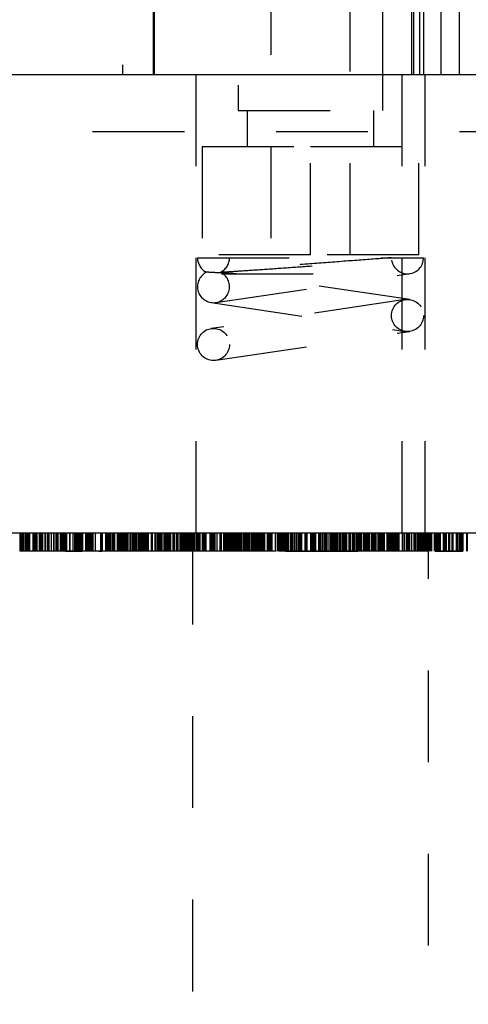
# Model space of a CAD drawing. Header units: inches. Extents: x 1880 to 2363, y -453 to -54.
# Tile 14 of 256: x 1902.811 to 1903.3, y -450.768 to -449.694. Entities that reach past the tile are written whole.
import ezdxf

# ---------------------------------------------------------------- set-up
doc = ezdxf.new("R2010")
doc.units = ezdxf.units.IN
doc.header["$LTSCALE"] = 0.5
doc.header["$MEASUREMENT"] = 0
doc.linetypes.add('HIDDEN', pattern=[0.225, 0.15, -0.075])
doc.layers.add('SID-M-H', color=4, linetype='HIDDEN')
doc.layers.add('SID-M-S', color=105, linetype='Continuous')

msp = doc.modelspace()

# ---------------------------------------------------------------- linework, layer by layer
at = {"layer": 'SID-M-H'}
for p, q in [((1902.92267, -448.74358), (1902.92267, -449.75405)), ((1902.90464, -448.75405), (1902.90464, -449.75405)), ((1902.94171, -448.75405), (1902.94171, -449.75405)), ((1902.94613, -448.75405), (1902.94613, -449.75405)), ((1902.95267, -448.75405), (1902.95267, -449.75405)), ((1902.95461, -448.75405), (1902.95461, -449.75405)), ((1902.95654, -449.75405), (1902.95654, -448.75405)), ((1902.95767, -449.75405), (1902.95767, -448.75405)), ((1903.04867, -448.75405), (1903.04867, -449.75405)), ((1903.20667, -449.75405), (1903.20667, -448.75405)), ((1903.23629, -448.75405), (1903.23629, -449.75405)), ((1903.23823, -449.75405), (1903.23823, -448.75405)), ((1903.2467, -449.75405), (1903.2467, -448.75405)), ((1903.25112, -449.75405), (1903.25112, -448.75405)), ((1903.25967, -448.75405), (1903.25967, -449.75405)), ((1903.27017, -449.75405), (1903.27017, -448.75405)), ((1903.04893, -448.76587), (1903.04893, -449.79342)), ((1903.20641, -449.79342), (1903.20641, -448.76587)), ((1903.08436, -448.83279), (1903.08436, -449.9509)), ((1903.17097, -449.9509), (1903.17097, -448.83279)), ((1903.22767, -450.25405), (1903.22767, -449.00405)), ((1903.24017, -449.75405), (1903.24017, -449.00405)), ((1903.29017, -449.75405), (1903.29017, -449.00405)), ((1903.00267, -449.75405), (1903.00267, -450.25405)), ((1903.25267, -450.25405), (1903.25267, -449.75405)), ((1903.04893, -449.79342), (1903.20641, -449.79342)), ((1903.05877, -449.79342), (1903.05877, -449.83279)), ((1903.19656, -449.83279), (1903.19656, -449.79342)), ((1899.89017, -449.81655), (1903.51517, -449.81655)), ((1903.00956, -449.83279), (1903.12767, -449.83279)), ((1903.00956, -449.83279), (1903.00956, -449.9509)), ((1903.12767, -449.9509), (1903.12767, -449.83279)), ((1903.12767, -449.83279), (1903.24578, -449.83279)), ((1903.24578, -449.9509), (1903.24578, -449.83279)), ((1903.00442, -449.95405), (1903.21592, -449.95405)), ((1903.12767, -449.9509), (1903.00956, -449.9509)), ((1903.24578, -449.9509), (1903.12767, -449.9509)), ((1903.02449, -450.00286), (1903.23599, -449.97136)), ((1903.03049, -449.97155), (1903.23342, -449.97155)), ((1903.23599, -449.99975), (1903.04133, -449.97075)), ((1903.23084, -449.99975), (1903.01934, -450.03125)), ((1903.01934, -450.00286), (1903.23084, -450.03436)), ((1903.02449, -450.06586), (1903.23599, -450.03436)), ((1902.81126, -450.27405), (1902.81126, -450.25405)), ((1902.81241, -450.27405), (1902.81241, -450.25405)), ((1902.81356, -450.27405), (1902.81356, -450.25405)), ((1902.81357, -450.27405), (1902.81357, -450.25405)), ((1902.81425, -450.27405), (1902.81425, -450.25405)), ((1902.81481, -450.27405), (1902.81481, -450.25405)), ((1902.81662, -450.27405), (1902.81662, -450.25405)), ((1902.81744, -450.27405), (1902.81744, -450.25405)), ((1902.81818, -450.27405), (1902.81818, -450.25405)), ((1902.81934, -450.27405), (1902.81934, -450.25405)), ((1902.81988, -450.27405), (1902.81988, -450.25405)), ((1902.82049, -450.27405), (1902.82049, -450.25405)), ((1902.82164, -450.27405), (1902.82164, -450.25405)), ((1902.8219, -450.27405), (1902.8219, -450.25405)), ((1902.8253, -450.27405), (1902.8253, -450.25405)), ((1902.82626, -450.27405), (1902.82626, -450.25405)), ((1902.82642, -450.27405), (1902.82642, -450.25405)), ((1902.82662, -450.27405), (1902.82662, -450.25405)), ((1902.82741, -450.27405), (1902.82741, -450.25405)), ((1902.82857, -450.27405), (1902.82857, -450.25405)), ((1902.82956, -450.27405), (1902.82956, -450.25405)), ((1902.83219, -450.27405), (1902.83219, -450.25405)), ((1902.83269, -450.27405), (1902.83269, -450.25405)), ((1902.83369, -450.27405), (1902.83369, -450.25405)), ((1902.83401, -450.27405), (1902.83401, -450.25405)), ((1902.83459, -450.27405), (1902.83459, -450.25405)), ((1902.83459, -450.27405), (1902.83459, -450.25405)), ((1902.83476, -450.27405), (1902.83476, -450.25405)), ((1902.83549, -450.27405), (1902.83549, -450.25405)), ((1902.83583, -450.27405), (1902.83583, -450.25405)), ((1902.83852, -450.27405), (1902.83852, -450.25405)), ((1902.8388, -450.27405), (1902.8388, -450.25405)), ((1902.83905, -450.27405), (1902.83905, -450.25405)), ((1902.84117, -450.27405), (1902.84117, -450.25405)), ((1902.84201, -450.27405), (1902.84201, -450.25405)), ((1902.84202, -450.27405), (1902.84202, -450.25405)), ((1902.84205, -450.27405), (1902.84205, -450.25405)), ((1902.84241, -450.27405), (1902.84241, -450.25405)), ((1902.84272, -450.27405), (1902.84272, -450.25405)), ((1902.84286, -450.27405), (1902.84286, -450.25405)), ((1902.84542, -450.27405), (1902.84542, -450.25405)), ((1902.8479, -450.27405), (1902.8479, -450.25405)), ((1902.84818, -450.27405), (1902.84818, -450.25405)), ((1902.84842, -450.27405), (1902.84842, -450.25405)), ((1902.85049, -450.27405), (1902.85049, -450.25405)), ((1902.85107, -450.27405), (1902.85107, -450.25405)), ((1902.85126, -450.27405), (1902.85126, -450.25405)), ((1902.85146, -450.27405), (1902.85146, -450.25405)), ((1902.85164, -450.27405), (1902.85164, -450.25405)), ((1902.85179, -450.27405), (1902.85179, -450.25405)), ((1902.85197, -450.27405), (1902.85197, -450.25405)), ((1902.85204, -450.27405), (1902.85204, -450.25405)), ((1902.85236, -450.27405), (1902.85236, -450.25405)), ((1902.85269, -450.27405), (1902.85269, -450.25405)), ((1902.8551, -450.27405), (1902.8551, -450.25405)), ((1902.85561, -450.27405), (1902.85561, -450.25405)), ((1902.85626, -450.27405), (1902.85626, -450.25405)), ((1902.85633, -450.27405), (1902.85633, -450.25405)), ((1902.85741, -450.27405), (1902.85741, -450.25405)), ((1902.85857, -450.27405), (1902.85857, -450.25405)), ((1902.85919, -450.27405), (1902.85919, -450.25405)), ((1902.85972, -450.27405), (1902.85972, -450.25405)), ((1902.8603, -450.27405), (1902.8603, -450.25405)), ((1902.86069, -450.27405), (1902.86069, -450.25405)), ((1902.86102, -450.27405), (1902.86102, -450.25405)), ((1902.86203, -450.27405), (1902.86203, -450.25405)), ((1902.86549, -450.27405), (1902.86549, -450.25405)), ((1902.86575, -450.27405), (1902.86575, -450.25405)), ((1902.86581, -450.27405), (1902.86581, -450.25405)), ((1902.86895, -450.27405), (1902.86895, -450.25405)), ((1902.87084, -450.27405), (1902.87084, -450.25405)), ((1902.87174, -450.27405), (1902.87174, -450.25405)), ((1902.87177, -450.27405), (1902.87177, -450.25405)), ((1902.87239, -450.27405), (1902.87239, -450.25405)), ((1902.87259, -450.27405), (1902.87259, -450.25405)), ((1902.87357, -450.27405), (1902.87357, -450.25405)), ((1902.87382, -450.27405), (1902.87382, -450.25405)), ((1902.87492, -450.27405), (1902.87492, -450.25405)), ((1902.87512, -450.27405), (1902.87512, -450.25405)), ((1902.87587, -450.27405), (1902.87587, -450.25405)), ((1902.87703, -450.27405), (1902.87703, -450.25405)), ((1902.87818, -450.27405), (1902.87818, -450.25405)), ((1902.87934, -450.27405), (1902.87934, -450.25405)), ((1902.88266, -450.27405), (1902.88266, -450.25405)), ((1902.88395, -450.27405), (1902.88395, -450.25405)), ((1902.88453, -450.27405), (1902.88453, -450.25405)), ((1902.8851, -450.27405), (1902.8851, -450.25405)), ((1902.88555, -450.27405), (1902.88555, -450.25405)), ((1902.88557, -450.27405), (1902.88557, -450.25405)), ((1902.8858, -450.27405), (1902.8858, -450.25405)), ((1902.88626, -450.27405), (1902.88626, -450.25405)), ((1902.88652, -450.27405), (1902.88652, -450.25405)), ((1902.88741, -450.27405), (1902.88741, -450.25405)), ((1902.88891, -450.27405), (1902.88891, -450.25405)), ((1902.88995, -450.27405), (1902.88995, -450.25405)), ((1902.89009, -450.27405), (1902.89009, -450.25405)), ((1902.89087, -450.27405), (1902.89087, -450.25405)), ((1902.89318, -450.27405), (1902.89318, -450.25405)), ((1902.89895, -450.27405), (1902.89895, -450.25405)), ((1902.9001, -450.27405), (1902.9001, -450.25405)), ((1902.90044, -450.27405), (1902.90044, -450.25405)), ((1902.90072, -450.27405), (1902.90072, -450.25405)), ((1902.90077, -450.27405), (1902.90077, -450.25405)), ((1902.90472, -450.27405), (1902.90472, -450.25405)), ((1902.90521, -450.27405), (1902.90521, -450.25405)), ((1902.90587, -450.27405), (1902.90587, -450.25405)), ((1902.90703, -450.27405), (1902.90703, -450.25405)), ((1902.90818, -450.27405), (1902.90818, -450.25405)), ((1902.90932, -450.27405), (1902.90932, -450.25405)), ((1902.91022, -450.27405), (1902.91022, -450.25405)), ((1902.91039, -450.27405), (1902.91039, -450.25405)), ((1902.91049, -450.27405), (1902.91049, -450.25405)), ((1902.91218, -450.27405), (1902.91218, -450.25405)), ((1902.9128, -450.27405), (1902.9128, -450.25405)), ((1902.91451, -450.27405), (1902.91451, -450.25405)), ((1902.91741, -450.27405), (1902.91741, -450.25405)), ((1902.91755, -450.27405), (1902.91755, -450.25405)), ((1902.91817, -450.27405), (1902.91817, -450.25405)), ((1902.91825, -450.27405), (1902.91825, -450.25405)), ((1902.91828, -450.27405), (1902.91828, -450.25405)), ((1902.91832, -450.27405), (1902.91832, -450.25405)), ((1902.91837, -450.27405), (1902.91837, -450.25405)), ((1902.91851, -450.27405), (1902.91851, -450.25405)), ((1902.91853, -450.27405), (1902.91853, -450.25405)), ((1902.91857, -450.27405), (1902.91857, -450.25405)), ((1902.92, -450.27405), (1902.92, -450.25405)), ((1902.92087, -450.27405), (1902.92087, -450.25405)), ((1902.92107, -450.27405), (1902.92107, -450.25405)), ((1902.92107, -450.27405), (1902.92107, -450.25405)), ((1902.92234, -450.27405), (1902.92234, -450.25405)), ((1902.92318, -450.27405), (1902.92318, -450.25405)), ((1902.92383, -450.27405), (1902.92383, -450.25405)), ((1902.92502, -450.27405), (1902.92502, -450.25405)), ((1902.92533, -450.27405), (1902.92533, -450.25405)), ((1902.92549, -450.27405), (1902.92549, -450.25405)), ((1902.92633, -450.27405), (1902.92633, -450.25405)), ((1902.92664, -450.27405), (1902.92664, -450.25405)), ((1902.928, -450.27405), (1902.928, -450.25405)), ((1902.92821, -450.27405), (1902.92821, -450.25405)), ((1902.92895, -450.27405), (1902.92895, -450.25405)), ((1902.93126, -450.27405), (1902.93126, -450.25405)), ((1902.93193, -450.27405), (1902.93193, -450.25405)), ((1902.93354, -450.27405), (1902.93354, -450.25405)), ((1902.93437, -450.27405), (1902.93437, -450.25405)), ((1902.93472, -450.27405), (1902.93472, -450.25405)), ((1902.93506, -450.27405), (1902.93506, -450.25405)), ((1902.93553, -450.27405), (1902.93553, -450.25405)), ((1902.93587, -450.27405), (1902.93587, -450.25405)), ((1902.93588, -450.27405), (1902.93588, -450.25405)), ((1902.93626, -450.27405), (1902.93626, -450.25405)), ((1902.93641, -450.27405), (1902.93641, -450.25405)), ((1902.93719, -450.27405), (1902.93719, -450.25405)), ((1902.93848, -450.27405), (1902.93848, -450.25405)), ((1902.93863, -450.27405), (1902.93863, -450.25405)), ((1902.94049, -450.27405), (1902.94049, -450.25405)), ((1902.94125, -450.27405), (1902.94125, -450.25405)), ((1902.94195, -450.27405), (1902.94195, -450.25405)), ((1902.94217, -450.27405), (1902.94217, -450.25405)), ((1902.94277, -450.27405), (1902.94277, -450.25405)), ((1902.9428, -450.27405), (1902.9428, -450.25405)), ((1902.94296, -450.27405), (1902.94296, -450.25405)), ((1902.94395, -450.27405), (1902.94395, -450.25405)), ((1902.94424, -450.27405), (1902.94424, -450.25405)), ((1902.94446, -450.27405), (1902.94446, -450.25405)), ((1902.94478, -450.27405), (1902.94478, -450.25405)), ((1902.94489, -450.27405), (1902.94489, -450.25405)), ((1902.94536, -450.27405), (1902.94536, -450.25405)), ((1902.94684, -450.27405), (1902.94684, -450.25405)), ((1902.94709, -450.27405), (1902.94709, -450.25405)), ((1902.94741, -450.27405), (1902.94741, -450.25405)), ((1902.94778, -450.27405), (1902.94778, -450.25405)), ((1902.94929, -450.27405), (1902.94929, -450.25405)), ((1902.94998, -450.27405), (1902.94998, -450.25405)), ((1902.95098, -450.27405), (1902.95098, -450.25405)), ((1902.95434, -450.27405), (1902.95434, -450.25405)), ((1902.95484, -450.27405), (1902.95484, -450.25405)), ((1902.95556, -450.27405), (1902.95556, -450.25405)), ((1902.95846, -450.27405), (1902.95846, -450.25405)), ((1902.95918, -450.27405), (1902.95918, -450.25405)), ((1902.96093, -450.27405), (1902.96093, -450.25405)), ((1902.9612, -450.27405), (1902.9612, -450.25405)), ((1902.96167, -450.27405), (1902.96167, -450.25405)), ((1902.96203, -450.27405), (1902.96203, -450.25405)), ((1902.96241, -450.27405), (1902.96241, -450.25405)), ((1902.96267, -450.27405), (1902.96267, -450.25405)), ((1902.96283, -450.27405), (1902.96283, -450.25405)), ((1902.9629, -450.27405), (1902.9629, -450.25405)), ((1902.96353, -450.27405), (1902.96353, -450.25405)), ((1902.96357, -450.27405), (1902.96357, -450.25405)), ((1902.96472, -450.27405), (1902.96472, -450.25405)), ((1902.96587, -450.27405), (1902.96587, -450.25405)), ((1902.96808, -450.27405), (1902.96808, -450.25405)), ((1902.96934, -450.27405), (1902.96934, -450.25405)), ((1902.97049, -450.27405), (1902.97049, -450.25405)), ((1902.97164, -450.27405), (1902.97164, -450.25405)), ((1902.9728, -450.27405), (1902.9728, -450.25405)), ((1902.97395, -450.27405), (1902.97395, -450.25405)), ((1902.97536, -450.27405), (1902.97536, -450.25405)), ((1902.97556, -450.27405), (1902.97556, -450.25405)), ((1902.97788, -450.27405), (1902.97788, -450.25405)), ((1902.97863, -450.27405), (1902.97863, -450.25405)), ((1902.97972, -450.27405), (1902.97972, -450.25405)), ((1902.98203, -450.27405), (1902.98203, -450.25405)), ((1902.9826, -450.27405), (1902.9826, -450.25405)), ((1902.983, -450.27405), (1902.983, -450.25405)), ((1902.98333, -450.27405), (1902.98333, -450.25405)), ((1902.98549, -450.27405), (1902.98549, -450.25405)), ((1902.98624, -450.27405), (1902.98624, -450.25405)), ((1902.98637, -450.27405), (1902.98637, -450.25405)), ((1902.98664, -450.27405), (1902.98664, -450.25405)), ((1902.98805, -450.27405), (1902.98805, -450.25405)), ((1902.98895, -450.27405), (1902.98895, -450.25405)), ((1902.98927, -450.27405), (1902.98927, -450.25405)), ((1902.99008, -450.27405), (1902.99008, -450.25405)), ((1902.99065, -450.27405), (1902.99065, -450.25405)), ((1902.99126, -450.27405), (1902.99126, -450.25405)), ((1902.99227, -450.27405), (1902.99227, -450.25405)), ((1902.99241, -450.27405), (1902.99241, -450.25405)), ((1902.99357, -450.27405), (1902.99357, -450.25405)), ((1902.99472, -450.27405), (1902.99472, -450.25405)), ((1902.99499, -450.27405), (1902.99499, -450.25405)), ((1902.99587, -450.27405), (1902.99587, -450.25405)), ((1902.99692, -450.27405), (1902.99692, -450.25405)), ((1902.99703, -450.27405), (1902.99703, -450.25405)), ((1902.99799, -450.27405), (1902.99799, -450.25405)), ((1902.99917, -450.25405), (1902.99917, -452.50405)), ((1902.99934, -450.27405), (1902.99934, -450.25405)), ((1903.00013, -450.27405), (1903.00013, -450.25405)), ((1903.00049, -450.27405), (1903.00049, -450.25405)), ((1903.00164, -450.27405), (1903.00164, -450.25405)), ((1903.0035, -450.27405), (1903.0035, -450.25405)), ((1903.00469, -450.27405), (1903.00469, -450.25405)), ((1903.00626, -450.27405), (1903.00626, -450.25405)), ((1903.00741, -450.27405), (1903.00741, -450.25405)), ((1903.01004, -450.27405), (1903.01004, -450.25405)), ((1903.01012, -450.27405), (1903.01012, -450.25405)), ((1903.01044, -450.27405), (1903.01044, -450.25405)), ((1903.01059, -450.27405), (1903.01059, -450.25405)), ((1903.01174, -450.27405), (1903.01174, -450.25405)), ((1903.0126, -450.27405), (1903.0126, -450.25405)), ((1903.01394, -450.27405), (1903.01394, -450.25405)), ((1903.01837, -450.27405), (1903.01837, -450.25405)), ((1903.01895, -450.27405), (1903.01895, -450.25405)), ((1903.01971, -450.27405), (1903.01971, -450.25405)), ((1903.01978, -450.27405), (1903.01978, -450.25405)), ((1903.01986, -450.27405), (1903.01986, -450.25405)), ((1903.01991, -450.27405), (1903.01991, -450.25405)), ((1903.0201, -450.27405), (1903.0201, -450.25405)), ((1903.02126, -450.27405), (1903.02126, -450.25405)), ((1903.02224, -450.27405), (1903.02224, -450.25405)), ((1903.02241, -450.27405), (1903.02241, -450.25405)), ((1903.02275, -450.27405), (1903.02275, -450.25405)), ((1903.02389, -450.27405), (1903.02389, -450.25405)), ((1903.02587, -450.27405), (1903.02587, -450.25405)), ((1903.02934, -450.27405), (1903.02934, -450.25405)), ((1903.03034, -450.27405), (1903.03034, -450.25405)), ((1903.03049, -450.27405), (1903.03049, -450.25405)), ((1903.03319, -450.27405), (1903.03319, -450.25405)), ((1903.03372, -450.27405), (1903.03372, -450.25405)), ((1903.03395, -450.27405), (1903.03395, -450.25405)), ((1903.034, -450.27405), (1903.034, -450.25405)), ((1903.03487, -450.27405), (1903.03487, -450.25405)), ((1903.03631, -450.27405), (1903.03631, -450.25405)), ((1903.03799, -450.27405), (1903.03799, -450.25405)), ((1903.03857, -450.27405), (1903.03857, -450.25405)), ((1903.0388, -450.27405), (1903.0388, -450.25405)), ((1903.03885, -450.27405), (1903.03885, -450.25405)), ((1903.03905, -450.27405), (1903.03905, -450.25405)), ((1903.03914, -450.27405), (1903.03914, -450.25405)), ((1903.03972, -450.27405), (1903.03972, -450.25405)), ((1903.03997, -450.27405), (1903.03997, -450.25405)), ((1903.04051, -450.27405), (1903.04051, -450.25405)), ((1903.04098, -450.27405), (1903.04098, -450.25405)), ((1903.04185, -450.27405), (1903.04185, -450.25405)), ((1903.04203, -450.27405), (1903.04203, -450.25405)), ((1903.0422, -450.27405), (1903.0422, -450.25405)), ((1903.04286, -450.27405), (1903.04286, -450.25405)), ((1903.04318, -450.27405), (1903.04318, -450.25405)), ((1903.04388, -450.27405), (1903.04388, -450.25405)), ((1903.04434, -450.27405), (1903.04434, -450.25405)), ((1903.04495, -450.27405), (1903.04495, -450.25405)), ((1903.04581, -450.27405), (1903.04581, -450.25405)), ((1903.04648, -450.27405), (1903.04648, -450.25405)), ((1903.0478, -450.27405), (1903.0478, -450.25405)), ((1903.04861, -450.27405), (1903.04861, -450.25405)), ((1903.04955, -450.27405), (1903.04955, -450.25405)), ((1903.0501, -450.27405), (1903.0501, -450.25405)), ((1903.05014, -450.27405), (1903.05014, -450.25405)), ((1903.05043, -450.27405), (1903.05043, -450.25405)), ((1903.0505, -450.27405), (1903.0505, -450.25405)), ((1903.05083, -450.27405), (1903.05083, -450.25405)), ((1903.05126, -450.27405), (1903.05126, -450.25405)), ((1903.05152, -450.27405), (1903.05152, -450.25405)), ((1903.05247, -450.27405), (1903.05247, -450.25405)), ((1903.05273, -450.27405), (1903.05273, -450.25405)), ((1903.05472, -450.27405), (1903.05472, -450.25405)), ((1903.05492, -450.27405), (1903.05492, -450.25405)), ((1903.05622, -450.27405), (1903.05622, -450.25405)), ((1903.05634, -450.27405), (1903.05634, -450.25405)), ((1903.0564, -450.27405), (1903.0564, -450.25405)), ((1903.05737, -450.27405), (1903.05737, -450.25405)), ((1903.05818, -450.27405), (1903.05818, -450.25405)), ((1903.05845, -450.27405), (1903.05845, -450.25405)), ((1903.05917, -450.27405), (1903.05917, -450.25405)), ((1903.05934, -450.27405), (1903.05934, -450.25405)), ((1903.05939, -450.27405), (1903.05939, -450.25405)), ((1903.06025, -450.27405), (1903.06025, -450.25405)), ((1903.06107, -450.27405), (1903.06107, -450.25405)), ((1903.06164, -450.27405), (1903.06164, -450.25405)), ((1903.0617, -450.27405), (1903.0617, -450.25405)), ((1903.06337, -450.27405), (1903.06337, -450.25405)), ((1903.06421, -450.27405), (1903.06421, -450.25405)), ((1903.06424, -450.27405), (1903.06424, -450.25405)), ((1903.06428, -450.27405), (1903.06428, -450.25405)), ((1903.06463, -450.27405), (1903.06463, -450.25405)), ((1903.06537, -450.27405), (1903.06537, -450.25405)), ((1903.06568, -450.27405), (1903.06568, -450.25405)), ((1903.06622, -450.27405), (1903.06622, -450.25405)), ((1903.06626, -450.27405), (1903.06626, -450.25405)), ((1903.06637, -450.27405), (1903.06637, -450.25405)), ((1903.06662, -450.27405), (1903.06662, -450.25405)), ((1903.06723, -450.27405), (1903.06723, -450.25405)), ((1903.06738, -450.27405), (1903.06738, -450.25405)), ((1903.06741, -450.27405), (1903.06741, -450.25405)), ((1903.06857, -450.27405), (1903.06857, -450.25405)), ((1903.06972, -450.27405), (1903.06972, -450.25405)), ((1903.07033, -450.27405), (1903.07033, -450.25405)), ((1903.07118, -450.27405), (1903.07118, -450.25405)), ((1903.0712, -450.27405), (1903.0712, -450.25405)), ((1903.07248, -450.27405), (1903.07248, -450.25405)), ((1903.07282, -450.27405), (1903.07282, -450.25405)), ((1903.07358, -450.27405), (1903.07358, -450.25405)), ((1903.07397, -450.27405), (1903.07397, -450.25405)), ((1903.07405, -450.27405), (1903.07405, -450.25405)), ((1903.07434, -450.27405), (1903.07434, -450.25405)), ((1903.0752, -450.27405), (1903.0752, -450.25405)), ((1903.07553, -450.27405), (1903.07553, -450.25405)), ((1903.07607, -450.27405), (1903.07607, -450.25405)), ((1903.07619, -450.27405), (1903.07619, -450.25405)), ((1903.07664, -450.27405), (1903.07664, -450.25405)), ((1903.07735, -450.27405), (1903.07735, -450.25405)), ((1903.0776, -450.27405), (1903.0776, -450.25405)), ((1903.07772, -450.27405), (1903.07772, -450.25405)), ((1903.0778, -450.27405), (1903.0778, -450.25405)), ((1903.08093, -450.27405), (1903.08093, -450.25405)), ((1903.08126, -450.27405), (1903.08126, -450.25405)), ((1903.08152, -450.27405), (1903.08152, -450.25405)), ((1903.08241, -450.27405), (1903.08241, -450.25405)), ((1903.08274, -450.27405), (1903.08274, -450.25405)), ((1903.08281, -450.27405), (1903.08281, -450.25405)), ((1903.08313, -450.27405), (1903.08313, -450.25405)), ((1903.08315, -450.27405), (1903.08315, -450.25405)), ((1903.08339, -450.27405), (1903.08339, -450.25405)), ((1903.08357, -450.27405), (1903.08357, -450.25405)), ((1903.08389, -450.27405), (1903.08389, -450.25405)), ((1903.08396, -450.27405), (1903.08396, -450.25405)), ((1903.08429, -450.27405), (1903.08429, -450.25405)), ((1903.08472, -450.27405), (1903.08472, -450.25405)), ((1903.08587, -450.27405), (1903.08587, -450.25405)), ((1903.08597, -450.27405), (1903.08597, -450.25405)), ((1903.08964, -450.27405), (1903.08964, -450.25405)), ((1903.09164, -450.27405), (1903.09164, -450.25405)), ((1903.0928, -450.27405), (1903.0928, -450.25405)), ((1903.09368, -450.27405), (1903.09368, -450.25405)), ((1903.09421, -450.27405), (1903.09421, -450.25405)), ((1903.09453, -450.27405), (1903.09453, -450.25405)), ((1903.09469, -450.27405), (1903.09469, -450.25405)), ((1903.0955, -450.27405), (1903.0955, -450.25405)), ((1903.09658, -450.27405), (1903.09658, -450.25405)), ((1903.09684, -450.27405), (1903.09684, -450.25405)), ((1903.09774, -450.27405), (1903.09774, -450.25405)), ((1903.09949, -450.27405), (1903.09949, -450.25405)), ((1903.10087, -450.27405), (1903.10087, -450.25405)), ((1903.10122, -450.27405), (1903.10122, -450.25405)), ((1903.10203, -450.27405), (1903.10203, -450.25405)), ((1903.10226, -450.27405), (1903.10226, -450.25405)), ((1903.1026, -450.27405), (1903.1026, -450.25405)), ((1903.10343, -450.27405), (1903.10343, -450.25405)), ((1903.10383, -450.27405), (1903.10383, -450.25405)), ((1903.10589, -450.27405), (1903.10589, -450.25405)), ((1903.10664, -450.27405), (1903.10664, -450.25405)), ((1903.10704, -450.27405), (1903.10704, -450.25405)), ((1903.1078, -450.27405), (1903.1078, -450.25405)), ((1903.10837, -450.27405), (1903.10837, -450.25405)), ((1903.1101, -450.27405), (1903.1101, -450.25405)), ((1903.11201, -450.27405), (1903.11201, -450.25405)), ((1903.11275, -450.27405), (1903.11275, -450.25405)), ((1903.11472, -450.27405), (1903.11472, -450.25405)), ((1903.11587, -450.27405), (1903.11587, -450.25405)), ((1903.11645, -450.27405), (1903.11645, -450.25405)), ((1903.11685, -450.27405), (1903.11685, -450.25405)), ((1903.11703, -450.27405), (1903.11703, -450.25405)), ((1903.11717, -450.27405), (1903.11717, -450.25405)), ((1903.11751, -450.27405), (1903.11751, -450.25405)), ((1903.11818, -450.27405), (1903.11818, -450.25405)), ((1903.12192, -450.27405), (1903.12192, -450.25405)), ((1903.12337, -450.27405), (1903.12337, -450.25405)), ((1903.12377, -450.27405), (1903.12377, -450.25405)), ((1903.12395, -450.27405), (1903.12395, -450.25405)), ((1903.12409, -450.27405), (1903.12409, -450.25405)), ((1903.12799, -450.27405), (1903.12799, -450.25405)), ((1903.12857, -450.27405), (1903.12857, -450.25405)), ((1903.12885, -450.27405), (1903.12885, -450.25405)), ((1903.12905, -450.27405), (1903.12905, -450.25405)), ((1903.12914, -450.27405), (1903.12914, -450.25405)), ((1903.12968, -450.27405), (1903.12968, -450.25405)), ((1903.12972, -450.27405), (1903.12972, -450.25405)), ((1903.13084, -450.27405), (1903.13084, -450.25405)), ((1903.13159, -450.27405), (1903.13159, -450.25405)), ((1903.13261, -450.27405), (1903.13261, -450.25405)), ((1903.13277, -450.27405), (1903.13277, -450.25405)), ((1903.13318, -450.27405), (1903.13318, -450.25405)), ((1903.13338, -450.27405), (1903.13338, -450.25405)), ((1903.13661, -450.27405), (1903.13661, -450.25405)), ((1903.13763, -450.27405), (1903.13763, -450.25405)), ((1903.13895, -450.27405), (1903.13895, -450.25405)), ((1903.13921, -450.27405), (1903.13921, -450.25405)), ((1903.14093, -450.27405), (1903.14093, -450.25405)), ((1903.1412, -450.27405), (1903.1412, -450.25405)), ((1903.14283, -450.27405), (1903.14283, -450.25405)), ((1903.14353, -450.27405), (1903.14353, -450.25405)), ((1903.14357, -450.27405), (1903.14357, -450.25405)), ((1903.14396, -450.27405), (1903.14396, -450.25405)), ((1903.14472, -450.27405), (1903.14472, -450.25405)), ((1903.14492, -450.27405), (1903.14492, -450.25405)), ((1903.14503, -450.27405), (1903.14503, -450.25405)), ((1903.14685, -450.27405), (1903.14685, -450.25405)), ((1903.14703, -450.27405), (1903.14703, -450.25405)), ((1903.14917, -450.27405), (1903.14917, -450.25405)), ((1903.14934, -450.27405), (1903.14934, -450.25405)), ((1903.15094, -450.27405), (1903.15094, -450.25405)), ((1903.15164, -450.27405), (1903.15164, -450.25405)), ((1903.1528, -450.27405), (1903.1528, -450.25405)), ((1903.15336, -450.27405), (1903.15336, -450.25405)), ((1903.15464, -450.27405), (1903.15464, -450.25405)), ((1903.1551, -450.27405), (1903.1551, -450.25405)), ((1903.15571, -450.27405), (1903.15571, -450.25405)), ((1903.15626, -450.27405), (1903.15626, -450.25405)), ((1903.15712, -450.27405), (1903.15712, -450.25405)), ((1903.15736, -450.27405), (1903.15736, -450.25405)), ((1903.15932, -450.27405), (1903.15932, -450.25405)), ((1903.15972, -450.27405), (1903.15972, -450.25405)), ((1903.16087, -450.27405), (1903.16087, -450.25405)), ((1903.16248, -450.27405), (1903.16248, -450.25405)), ((1903.16318, -450.27405), (1903.16318, -450.25405)), ((1903.16434, -450.27405), (1903.16434, -450.25405)), ((1903.16549, -450.27405), (1903.16549, -450.25405)), ((1903.16684, -450.27405), (1903.16684, -450.25405)), ((1903.16733, -450.27405), (1903.16733, -450.25405)), ((1903.16995, -450.27405), (1903.16995, -450.25405)), ((1903.17013, -450.27405), (1903.17013, -450.25405)), ((1903.17052, -450.27405), (1903.17052, -450.25405)), ((1903.17065, -450.27405), (1903.17065, -450.25405)), ((1903.171, -450.27405), (1903.171, -450.25405)), ((1903.17117, -450.27405), (1903.17117, -450.25405)), ((1903.17126, -450.27405), (1903.17126, -450.25405)), ((1903.17357, -450.27405), (1903.17357, -450.25405)), ((1903.17472, -450.27405), (1903.17472, -450.25405)), ((1903.17642, -450.27405), (1903.17642, -450.25405)), ((1903.17818, -450.27405), (1903.17818, -450.25405)), ((1903.17934, -450.27405), (1903.17934, -450.25405)), ((1903.1795, -450.27405), (1903.1795, -450.25405)), ((1903.18049, -450.27405), (1903.18049, -450.25405)), ((1903.18101, -450.27405), (1903.18101, -450.25405)), ((1903.18164, -450.27405), (1903.18164, -450.25405)), ((1903.18229, -450.27405), (1903.18229, -450.25405)), ((1903.1828, -450.27405), (1903.1828, -450.25405)), ((1903.18309, -450.27405), (1903.18309, -450.25405)), ((1903.18527, -450.27405), (1903.18527, -450.25405)), ((1903.18536, -450.27405), (1903.18536, -450.25405)), ((1903.18568, -450.27405), (1903.18568, -450.25405)), ((1903.18626, -450.27405), (1903.18626, -450.25405)), ((1903.18676, -450.27405), (1903.18676, -450.25405)), ((1903.18699, -450.27405), (1903.18699, -450.25405)), ((1903.18709, -450.27405), (1903.18709, -450.25405)), ((1903.18741, -450.27405), (1903.18741, -450.25405)), ((1903.18743, -450.27405), (1903.18743, -450.25405)), ((1903.18766, -450.27405), (1903.18766, -450.25405)), ((1903.18776, -450.27405), (1903.18776, -450.25405)), ((1903.18857, -450.27405), (1903.18857, -450.25405)), ((1903.1893, -450.27405), (1903.1893, -450.25405)), ((1903.19087, -450.27405), (1903.19087, -450.25405)), ((1903.19159, -450.27405), (1903.19159, -450.25405)), ((1903.19223, -450.27405), (1903.19223, -450.25405)), ((1903.19434, -450.27405), (1903.19434, -450.25405)), ((1903.19549, -450.27405), (1903.19549, -450.25405)), ((1903.19607, -450.27405), (1903.19607, -450.25405)), ((1903.19617, -450.27405), (1903.19617, -450.25405)), ((1903.1969, -450.27405), (1903.1969, -450.25405)), ((1903.19845, -450.27405), (1903.19845, -450.25405)), ((1903.19937, -450.27405), (1903.19937, -450.25405)), ((1903.20149, -450.27405), (1903.20149, -450.25405)), ((1903.20241, -450.27405), (1903.20241, -450.25405)), ((1903.20357, -450.27405), (1903.20357, -450.25405)), ((1903.20434, -450.27405), (1903.20434, -450.25405)), ((1903.20472, -450.27405), (1903.20472, -450.25405)), ((1903.20587, -450.27405), (1903.20587, -450.25405)), ((1903.20703, -450.27405), (1903.20703, -450.25405)), ((1903.20741, -450.27405), (1903.20741, -450.25405)), ((1903.20834, -450.27405), (1903.20834, -450.25405)), ((1903.20844, -450.27405), (1903.20844, -450.25405)), ((1903.21108, -450.27405), (1903.21108, -450.25405)), ((1903.21164, -450.27405), (1903.21164, -450.25405)), ((1903.21274, -450.27405), (1903.21274, -450.25405)), ((1903.21277, -450.27405), (1903.21277, -450.25405)), ((1903.2128, -450.27405), (1903.2128, -450.25405)), ((1903.2134, -450.27405), (1903.2134, -450.25405)), ((1903.21395, -450.27405), (1903.21395, -450.25405)), ((1903.21411, -450.27405), (1903.21411, -450.25405)), ((1903.2145, -450.27405), (1903.2145, -450.25405)), ((1903.2151, -450.27405), (1903.2151, -450.25405)), ((1903.21518, -450.27405), (1903.21518, -450.25405)), ((1903.21561, -450.27405), (1903.21561, -450.25405)), ((1903.21593, -450.27405), (1903.21593, -450.25405)), ((1903.21626, -450.27405), (1903.21626, -450.25405)), ((1903.21651, -450.27405), (1903.21651, -450.25405)), ((1903.21772, -450.27405), (1903.21772, -450.25405)), ((1903.2194, -450.27405), (1903.2194, -450.25405)), ((1903.21953, -450.27405), (1903.21953, -450.25405)), ((1903.21967, -450.27405), (1903.21967, -450.25405)), ((1903.22014, -450.27405), (1903.22014, -450.25405)), ((1903.22044, -450.27405), (1903.22044, -450.25405)), ((1903.22087, -450.27405), (1903.22087, -450.25405)), ((1903.22129, -450.27405), (1903.22129, -450.25405)), ((1903.22199, -450.27405), (1903.22199, -450.25405)), ((1903.22203, -450.27405), (1903.22203, -450.25405)), ((1903.22207, -450.27405), (1903.22207, -450.25405)), ((1903.22342, -450.27405), (1903.22342, -450.25405)), ((1903.22365, -450.27405), (1903.22365, -450.25405)), ((1903.22434, -450.27405), (1903.22434, -450.25405)), ((1903.2278, -450.27405), (1903.2278, -450.25405)), ((1903.22964, -450.27405), (1903.22964, -450.25405)), ((1903.2301, -450.27405), (1903.2301, -450.25405)), ((1903.23034, -450.27405), (1903.23034, -450.25405)), ((1903.23036, -450.27405), (1903.23036, -450.25405)), ((1903.23283, -450.27405), (1903.23283, -450.25405)), ((1903.23319, -450.27405), (1903.23319, -450.25405)), ((1903.23357, -450.27405), (1903.23357, -450.25405)), ((1903.23431, -450.27405), (1903.23431, -450.25405)), ((1903.2347, -450.27405), (1903.2347, -450.25405)), ((1903.23587, -450.27405), (1903.23587, -450.25405)), ((1903.23818, -450.27405), (1903.23818, -450.25405)), ((1903.24049, -450.27405), (1903.24049, -450.25405)), ((1903.2406, -450.27405), (1903.2406, -450.25405)), ((1903.24108, -450.27405), (1903.24108, -450.25405)), ((1903.24164, -450.27405), (1903.24164, -450.25405)), ((1903.24181, -450.27405), (1903.24181, -450.25405)), ((1903.2419, -450.27405), (1903.2419, -450.25405)), ((1903.24222, -450.27405), (1903.24222, -450.25405)), ((1903.24395, -450.27405), (1903.24395, -450.25405)), ((1903.24464, -450.27405), (1903.24464, -450.25405)), ((1903.24536, -450.27405), (1903.24536, -450.25405)), ((1903.24626, -450.27405), (1903.24626, -450.25405)), ((1903.24693, -450.27405), (1903.24693, -450.25405)), ((1903.24757, -450.27405), (1903.24757, -450.25405)), ((1903.24853, -450.27405), (1903.24853, -450.25405)), ((1903.24857, -450.27405), (1903.24857, -450.25405)), ((1903.24907, -450.27405), (1903.24907, -450.25405)), ((1903.2494, -450.27405), (1903.2494, -450.25405)), ((1903.24972, -450.27405), (1903.24972, -450.25405)), ((1903.24997, -450.27405), (1903.24997, -450.25405)), ((1903.25145, -450.27405), (1903.25145, -450.25405)), ((1903.25318, -450.27405), (1903.25318, -450.25405)), ((1903.2539, -450.27405), (1903.2539, -450.25405)), ((1903.25459, -450.27405), (1903.25459, -450.25405)), ((1903.25549, -450.27405), (1903.25549, -450.25405)), ((1903.25617, -452.50405), (1903.25617, -450.25405)), ((1903.25664, -450.27405), (1903.25664, -450.25405)), ((1903.2569, -450.27405), (1903.2569, -450.25405)), ((1903.2578, -450.27405), (1903.2578, -450.25405)), ((1903.25868, -450.27405), (1903.25868, -450.25405)), ((1903.25895, -450.27405), (1903.25895, -450.25405)), ((1903.2601, -450.27405), (1903.2601, -450.25405)), ((1903.26267, -450.27405), (1903.26267, -450.25405)), ((1903.26299, -450.27405), (1903.26299, -450.25405)), ((1903.26339, -450.27405), (1903.26339, -450.25405)), ((1903.26357, -450.27405), (1903.26357, -450.25405)), ((1903.26371, -450.27405), (1903.26371, -450.25405)), ((1903.2638, -450.27405), (1903.2638, -450.25405)), ((1903.26472, -450.27405), (1903.26472, -450.25405)), ((1903.26559, -450.27405), (1903.26559, -450.25405)), ((1903.26587, -450.27405), (1903.26587, -450.25405)), ((1903.26665, -450.27405), (1903.26665, -450.25405)), ((1903.26703, -450.27405), (1903.26703, -450.25405)), ((1903.26818, -450.27405), (1903.26818, -450.25405)), ((1903.26936, -450.27405), (1903.26936, -450.25405)), ((1903.2728, -450.27405), (1903.2728, -450.25405)), ((1903.27395, -450.27405), (1903.27395, -450.25405)), ((1903.2751, -450.27405), (1903.2751, -450.25405)), ((1903.27575, -450.27405), (1903.27575, -450.25405)), ((1903.27857, -450.27405), (1903.27857, -450.25405)), ((1903.27948, -450.27405), (1903.27948, -450.25405)), ((1903.28203, -450.27405), (1903.28203, -450.25405)), ((1903.28318, -450.27405), (1903.28318, -450.25405)), ((1903.28325, -450.27405), (1903.28325, -450.25405)), ((1903.28691, -450.27405), (1903.28691, -450.25405)), ((1903.28809, -450.27405), (1903.28809, -450.25405)), ((1903.2901, -450.27405), (1903.2901, -450.25405)), ((1903.29068, -450.27405), (1903.29068, -450.25405)), ((1903.29241, -450.27405), (1903.29241, -450.25405)), ((1903.29357, -450.27405), (1903.29357, -450.25405)), ((1903.29393, -450.27405), (1903.29393, -450.25405)), ((1903.29818, -450.27405), (1903.29818, -450.25405)), ((1903.29885, -450.27405), (1903.29885, -450.25405)), ((1902.81818, -450.27405), (1902.81126, -450.27405)), ((1902.82626, -450.27405), (1902.81818, -450.27405)), ((1902.88557, -450.27405), (1902.82626, -450.27405)), ((1902.88741, -450.27405), (1902.88557, -450.27405)), ((1902.9001, -450.27405), (1902.88741, -450.27405)), ((1902.9036, -450.27405), (1902.89698, -450.27405)), ((1902.91049, -450.27405), (1902.9001, -450.27405)), ((1902.91857, -450.27405), (1902.91049, -450.27405)), ((1902.97788, -450.27405), (1902.91857, -450.27405)), ((1902.97972, -450.27405), (1902.97788, -450.27405)), ((1902.99241, -450.27405), (1902.97972, -450.27405)), ((1902.99587, -450.27405), (1902.99241, -450.27405)), ((1903.00469, -450.27405), (1902.99587, -450.27405)), ((1903.01837, -450.27405), (1903.00469, -450.27405)), ((1903.05917, -450.27405), (1903.01837, -450.27405)), ((1903.07248, -450.27405), (1903.05917, -450.27405)), ((1903.08126, -450.27405), (1903.07248, -450.27405)), ((1903.09039, -450.27405), (1903.08126, -450.27405)), ((1903.10704, -450.27405), (1903.10624, -450.27405)), ((1903.12629, -450.27405), (1903.11717, -450.27405)), ((1903.13318, -450.27405), (1903.13084, -450.27405)), ((1903.13817, -450.27405), (1903.13318, -450.27405)), ((1903.20587, -450.27405), (1903.18741, -450.27405)), ((1903.25664, -450.27405), (1903.20587, -450.27405))]:
    msp.add_line(p, q, dxfattribs=at)
for centre in [(1903.23342, -450.01705), (1903.02192, -450.04855)]:
    msp.add_circle(centre, 0.0175, dxfattribs=at)
for centre, start, end in [((1903.02192, -449.95405), 180, 244.1949), ((1903.02192, -449.95405), 294.60211, 0), ((1903.23342, -449.95405), 188.47114, 0), ((1903.02192, -449.98555), 115.84193, 64.15807)]:
    msp.add_arc(centre, 0.0175, start, end, dxfattribs=at)
for points, knots in [([(1903.21592, -449.95405), (1903.2147, -449.95414), (1903.20384, -449.95495), (1903.17927, -449.95679), (1903.13957, -449.9598), (1903.09949, -449.96289), (1903.0635, -449.96573), (1903.03556, -449.96799), (1903.01755, -449.96951), (1903.01537, -449.96971), (1903.01429, -449.9698)], [0, 0, 0, 0, 0.0183197, 0.1635643, 0.3063496, 0.4467904, 0.5854506, 0.7233058, 0.8622416, 1, 1, 1, 1]), ([(1903.21592, -449.95405), (1903.2221, -449.95405), (1903.23675, -449.95405), (1903.24879, -449.95405), (1903.25029, -449.95405), (1903.25092, -449.95405)], [0, 0, 0, 0, 0.2983871, 0.7068158, 1, 1, 1, 1]), ([(1903.02954, -449.9698), (1903.02964, -449.9698), (1903.03008, -449.96977), (1903.03731, -449.9693), (1903.05663, -449.96801), (1903.08378, -449.96615), (1903.11511, -449.96395), (1903.14687, -449.96168), (1903.1756, -449.9596), (1903.19841, -449.95793), (1903.21005, -449.95708), (1903.21389, -449.9568), (1903.21505, -449.95671), (1903.21547, -449.95668), (1903.21577, -449.95666), (1903.21594, -449.95664), (1903.21608, -449.95663), (1903.2161, -449.95663), (1903.21611, -449.95663)], [0, 0, 0, 0, 0.03098211, 0.13909616, 0.2504876, 0.36232093, 0.47307836, 0.5820155, 0.68890031, 0.79398709, 0.89894063, 0.9391461, 0.94917767, 0.96667595, 0.97104888, 0.98044093, 0.98998471, 1, 1, 1, 1]), ([(1903.02954, -449.9698), (1903.03055, -449.9699), (1903.03205, -449.97005), (1903.0395, -449.97078), (1903.04361, -449.97118), (1903.04556, -449.97139), (1903.04632, -449.97149), (1903.0465, -449.97153), (1903.04645, -449.97155), (1903.04631, -449.97156), (1903.04607, -449.97155), (1903.04578, -449.97155), (1903.04531, -449.97153), (1903.04413, -449.97148), (1903.0404, -449.97128), (1903.03143, -449.97077), (1903.01971, -449.9701), (1903.0146, -449.96982), (1903.01433, -449.96981), (1903.01429, -449.9698)], [0, 0, 0, 0, 0.2379614, 0.3558648, 0.4139563, 0.4430096, 0.4576723, 0.4650202, 0.468145, 0.4713047, 0.4731896, 0.4750753, 0.4777409, 0.4826796, 0.4989153, 0.5638328, 0.7365381, 0.9556022, 1, 1, 1, 1]), ([(1902.86069, -450.27405), (1902.86669, -450.27405), (1902.87326, -450.27405), (1902.87825, -450.27405), (1902.87868, -450.27405)], [0, 0, 0, 0, 0.9123239, 1, 1, 1, 1]), ([(1902.87868, -450.27405), (1902.87816, -450.27405), (1902.87297, -450.27405), (1902.86668, -450.27405), (1902.86102, -450.27405)], [0, 0, 0, 0, 0.1004295, 1, 1, 1, 1]), ([(1902.89698, -450.27405), (1902.89729, -450.27405), (1902.89994, -450.27405), (1902.90003, -450.27405), (1902.9001, -450.27405)], [0, 0, 0, 0, 0.1177302, 1, 1, 1, 1]), ([(1903.10383, -450.27405), (1903.10028, -450.27405), (1903.09393, -450.27405), (1903.09314, -450.27405), (1903.0928, -450.27405)], [0, 0, 0, 0, 0.5593165, 1, 1, 1, 1]), ([(1903.10087, -450.27405), (1903.10179, -450.27405), (1903.10364, -450.27405), (1903.11558, -450.27405), (1903.12946, -450.27405), (1903.13884, -450.27405), (1903.14353, -450.27405)], [0, 0, 0, 0, 0.2790614, 0.5585842, 0.7792365, 1, 1, 1, 1]), ([(1903.14283, -450.27405), (1903.13442, -450.27405), (1903.1194, -450.27405), (1903.10859, -450.27405), (1903.10383, -450.27405)], [0, 0, 0, 0, 0.5596174, 1, 1, 1, 1]), ([(1903.18741, -450.27405), (1903.18686, -450.27405), (1903.18575, -450.27405), (1903.17436, -450.27405), (1903.15881, -450.27405), (1903.14816, -450.27405), (1903.14283, -450.27405)], [0, 0, 0, 0, 0.2803512, 0.5593674, 0.7793709, 1, 1, 1, 1]), ([(1903.14353, -450.27405), (1903.14817, -450.27405), (1903.15745, -450.27405), (1903.16886, -450.27405), (1903.17675, -450.27405), (1903.17847, -450.27405), (1903.17934, -450.27405)], [0, 0, 0, 0, 0.2802537, 0.5599124, 0.7799408, 1, 1, 1, 1]), ([(1903.26339, -450.27405), (1903.26918, -450.27405), (1903.28069, -450.27405), (1903.28932, -450.27405), (1903.2936, -450.27405)], [0, 0, 0, 0, 0.5041307, 1, 1, 1, 1]), ([(1903.2936, -450.27405), (1903.28916, -450.27405), (1903.28017, -450.27405), (1903.26924, -450.27405), (1903.26371, -450.27405)], [0, 0, 0, 0, 0.4943313, 1, 1, 1, 1])]:
    msp.add_open_spline(points, degree=3, knots=knots, dxfattribs=at)
at = {"layer": 'SID-M-S'}
for p, q in [((1901.92767, -449.75405), (1905.57767, -449.75405)), ((1901.92767, -449.75405), (1905.57767, -449.75405)), ((1897.67767, -450.25405), (1910.17767, -450.25405))]:
    msp.add_line(p, q, dxfattribs=at)

doc.saveas('drawing.dxf')
